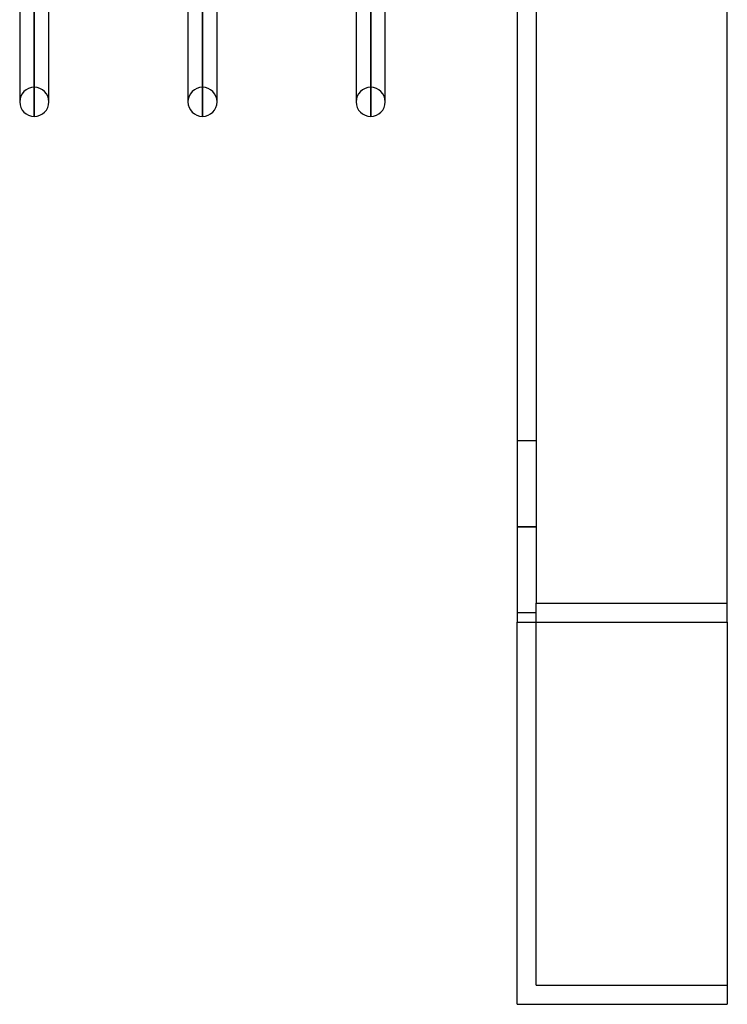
# Model space of a CAD drawing. Header units: millimetres. Extents: x -97 to 81, y -215 to 215.
# Tile 1 of 82: x -26 to 11, y -215 to -163. Entities that reach past the tile are written whole.
import ezdxf

# ---------------------------------------------------------------- set-up
doc = ezdxf.new("R2010")
doc.units = ezdxf.units.MM
doc.layers.add('MAIN-1', color=7, linetype='Continuous')
doc.layers.add('MAIN-2', color=7, linetype='Continuous')

msp = doc.modelspace()

# ---------------------------------------------------------------- linework, layer by layer
at = {"layer": 'MAIN-1'}
for p, q in [((0, 195), (0, -195)), ((11, -195), (11, 195)), ((-26.019, -121.918), (-26.019, -167.75)), ((-25.256, -122.187), (-25.256, -168.512)), ((-24.494, -167.75), (-24.494, -122.187)), ((-17.219, -122.187), (-17.219, -167.75)), ((-16.456, -122.187), (-16.456, -168.512)), ((-15.694, -167.75), (-15.694, -122.187)), ((-8.419, -122.187), (-8.419, -167.75)), ((-7.656, -122.187), (-7.656, -168.512)), ((-6.894, -167.75), (-6.894, -122.187)), ((-24.494, -167.75), (-24.494, -167.561)), ((-15.694, -167.75), (-15.694, -167.561)), ((-6.894, -167.75), (-6.894, -167.561)), ((0, -215), (0, -195)), ((0, -195), (11, -195)), ((11, -195), (11, -215)), ((0, -215), (11, -215))]:
    msp.add_line(p, q, dxfattribs=at)
for centre, start, end in [((-25.256, -167.75), 180, 270), ((-25.256, -167.75), 270, 0), ((-16.456, -167.75), 180, 270.0001), ((-16.456, -167.75), 270.0001, 0), ((-7.656, -167.75), 180, 270), ((-7.656, -167.75), 270, 0)]:
    msp.add_arc(centre, 0.762, start, end, dxfattribs=at)
at = {"layer": 'MAIN-2'}
for p, q in [((1, 194), (1, -194)), ((-25.256, -121.143), (-25.256, -166.988)), ((-16.456, -121.033), (-16.456, -166.988)), ((-7.656, -121.033), (-7.656, -166.988)), ((-25.256, -168.512), (-25.256, -122.179)), ((-16.456, -168.512), (-16.456, -122.179)), ((-7.656, -168.512), (-7.656, -122.179)), ((-26.019, -167.561), (-26.019, -167.75)), ((-17.219, -167.561), (-17.219, -167.75)), ((-8.419, -167.561), (-8.419, -167.75)), ((1, -185.5), (0, -185.5)), ((1, -185.5), (0, -185.5)), ((1, -190), (0, -190)), ((0, -190), (1, -190)), ((1, -190), (0, -190)), ((0, -190), (1, -190)), ((1, -214), (1, -194)), ((1, -194), (11, -194)), ((1, -194), (11, -194)), ((1, -194.5), (0, -194.5)), ((1, -194.5), (0, -194.5)), ((0, -195), (11, -195)), ((1, -214), (1, -214)), ((1, -214), (11, -214)), ((11, -214), (11, -214)), ((0, -215), (0, -215)), ((11, -215), (11, -215))]:
    msp.add_line(p, q, dxfattribs=at)
for centre, start, end in [((-25.256, -167.75), 90, 180), ((-25.256, -167.75), 0, 90), ((-16.456, -167.75), 89.9999, 180), ((-16.456, -167.75), 0, 89.9999), ((-7.656, -167.75), 90, 180), ((-7.656, -167.75), 0, 90)]:
    msp.add_arc(centre, 0.762, start, end, dxfattribs=at)

doc.saveas('drawing.dxf')
